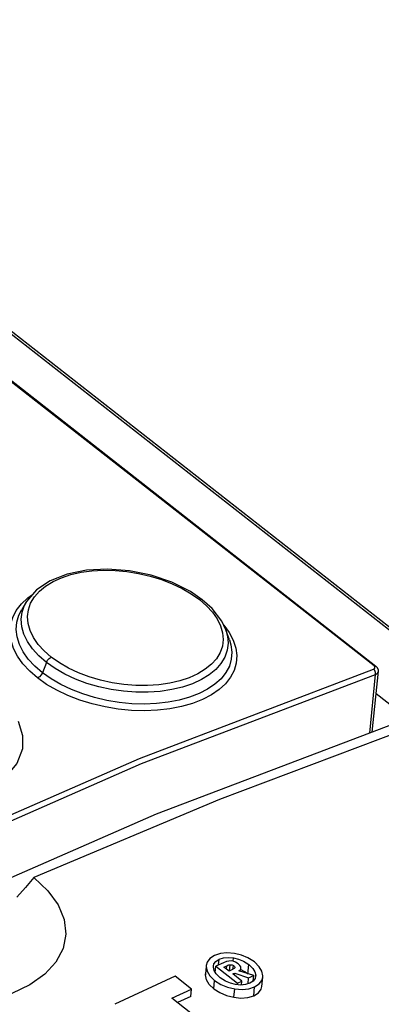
# Model space of a CAD drawing. Extents: x 0 to 594, y 0 to 420.
# Tile 24 of 27: x 529.89 to 533.51, y 129.93 to 139.76. Entities that reach past the tile are written whole.
import ezdxf

# ---------------------------------------------------------------- set-up
doc = ezdxf.new("R2010")
doc.units = 0
doc.header["$LTSCALE"] = 32.67
doc.layers.get('0').update_dxf_attribs({"linetype": 'CONTINUOUS'})

msp = doc.modelspace()

# ---------------------------------------------------------------- linework, layer by layer
at = {"color": 9, "linetype": 'CONTINUOUS'}
for p, q in [((533.4354, 133.3101), (516.9285, 146.2064)), ((534.3249, 133.091), (517.5975, 146.1594)), ((529.9114, 133.9299), (529.9756, 133.9901)), ((529.9756, 133.9901), (530.0228, 134.023)), ((529.9813, 133.8715), (530.0041, 133.9364)), ((530.0041, 133.9364), (530.0411, 133.9985)), ((531.69, 133.9728), (531.7612, 133.9111)), ((529.8608, 133.8638), (529.9114, 133.9299)), ((529.9726, 133.8036), (529.9813, 133.8715)), ((531.9019, 133.7102), (531.9218, 133.6416)), ((531.9336, 133.7167), (531.9877, 133.6421)), ((531.9877, 133.6421), (532.0279, 133.5658)), ((530.1612, 133.3451), (530.1214, 133.2422)), ((533.4314, 133.2793), (533.4428, 133.2872)), ((533.4433, 133.2652), (533.4314, 133.2793)), ((533.4444, 133.2985), (533.4354, 133.3101)), ((533.4428, 133.2872), (533.4444, 133.2985)), ((533.3926, 132.6402), (533.4509, 133.2262)), ((531.8826, 130.3256), (531.8883, 130.3825)), ((531.9609, 130.285), (531.9642, 130.3181)), ((531.9896, 130.2643), (531.9959, 130.3281)), ((532.0256, 130.2795), (532.0295, 130.3189)), ((532.0289, 130.3633), (532.0321, 130.3962)), ((532.1733, 130.2355), (532.1826, 130.3288)), ((531.7496, 130.2262), (531.7507, 130.2376)), ((532.252, 130.2175), (532.2526, 130.2241)), ((531.8341, 130.0891), (531.8422, 130.1707)), ((532.2326, 130.0186), (532.2414, 130.1067)), ((532.0343, 130.0033), (532.0426, 130.0867))]:
    msp.add_line(p, q, dxfattribs=at)
at = {"color": 7, "linetype": 'CONTINUOUS'}
for p, q in [((516.9466, 146.205), (533.4536, 133.3088)), ((534.3688, 133.0872), (517.6414, 146.1556)), ((531.718, 133.9711), (531.6007, 134.0513)), ((529.9636, 133.9536), (529.9149, 133.8734)), ((531.8167, 133.8823), (531.718, 133.971)), ((531.913, 133.7565), (531.8167, 133.8823)), ((531.9531, 133.6718), (531.913, 133.7565)), ((531.9903, 133.5694), (531.9532, 133.6717)), ((533.418, 132.6498), (533.4783, 133.2563)), ((533.4699, 133.2909), (533.4536, 133.3088)), ((533.4784, 133.2663), (533.4699, 133.2909)), ((533.4783, 133.2562), (533.4784, 133.2663)), ((533.4563, 133.0348), (533.6705, 132.8674)), ((531.9003, 130.4395), (531.8407, 130.4197)), ((531.7573, 130.3097), (531.7501, 130.2376)), ((531.7586, 130.3213), (531.7579, 130.3096)), ((531.7579, 130.3096), (531.7666, 130.2637)), ((531.83, 130.3026), (531.8304, 130.3139)), ((531.8375, 130.2702), (531.83, 130.3026)), ((531.8304, 130.3139), (531.8359, 130.3355)), ((531.8493, 130.2512), (531.8555, 130.313)), ((531.9319, 130.3485), (531.8555, 130.313)), ((531.8555, 130.313), (532.0714, 130.1443)), ((531.9598, 130.3592), (531.9319, 130.3485)), ((531.9356, 130.3048), (531.9642, 130.3181)), ((531.987, 130.2646), (531.9356, 130.3048)), ((531.9845, 130.3645), (531.9598, 130.3592)), ((532.0063, 130.3655), (531.9845, 130.3645)), ((532.0278, 130.3622), (532.0063, 130.3655)), ((532.0514, 130.3529), (532.0278, 130.3622)), ((532.0436, 130.2996), (532.0427, 130.2969)), ((532.0779, 130.3357), (532.0514, 130.3529)), ((531.4481, 130.2135), (530.8451, 129.933)), ((531.612, 130.0855), (531.4481, 130.2135)), ((531.75, 130.2376), (531.7496, 130.2262)), ((531.7666, 130.2637), (531.7932, 130.2185)), ((531.7932, 130.2185), (531.8422, 130.1707)), ((531.8591, 130.2357), (531.8375, 130.2702)), ((531.84, 130.2662), (531.8452, 130.2735)), ((531.8452, 130.2735), (531.8505, 130.2767)), ((531.8991, 130.1972), (531.8591, 130.2357)), ((532.0203, 130.2801), (531.987, 130.2646)), ((532.0314, 130.2858), (532.0203, 130.2801)), ((532.0232, 130.2363), (532.0427, 130.2453)), ((532.115, 130.1646), (532.0232, 130.2363)), ((532.0404, 130.2228), (532.0427, 130.2453)), ((532.0427, 130.2453), (532.1819, 130.1957)), ((532.2327, 130.2194), (532.0852, 130.2675)), ((532.1427, 130.2571), (532.1078, 130.2764)), ((532.1647, 130.2416), (532.1427, 130.2571)), ((532.1819, 130.1957), (532.2327, 130.2194)), ((532.2273, 130.1647), (532.2327, 130.2194)), ((532.2526, 130.2241), (532.2521, 130.2125)), ((532.315, 130.1118), (532.3242, 130.2047)), ((532.324, 130.2047), (532.3247, 130.2181)), ((532.0507, 130.13), (532.0009, 130.1425)), ((532.1056, 130.125), (532.0507, 130.13)), ((532.0697, 130.1281), (532.0714, 130.1443)), ((532.0714, 130.1443), (532.115, 130.1646)), ((532.1518, 130.1296), (532.1056, 130.125)), ((532.1111, 130.1256), (532.115, 130.1646)), ((532.119, 130.1263), (532.1114, 130.1291)), ((532.1943, 130.1435), (532.1518, 130.1296)), ((532.1761, 130.1375), (532.1819, 130.1957)), ((532.2275, 130.1648), (532.1943, 130.1435)), ((531.4153, 129.994), (531.612, 130.0855)), ((531.6045, 130.0098), (531.4709, 129.9506)), ((531.6045, 130.0098), (531.612, 130.0855)), ((532.0426, 130.0867), (532.119, 130.0806)), ((532.1591, 129.4129), (531.4153, 129.994))]:
    msp.add_line(p, q, dxfattribs=at)
for points in [[(531.6007, 134.0513), (531.4133, 134.1452), (531.2069, 134.2154), (530.9906, 134.2599), (530.7731, 134.2771), (530.5631, 134.2663), (530.3687, 134.2272), (530.1981, 134.1603), (530.0623, 134.0694), (529.9637, 133.9536)], [(528.8399, 130.7758), (531.2604, 131.8326), (533.6579, 132.7407)], [(533.7307, 132.6683), (531.8898, 131.9769), (530.0345, 131.1977)], [(530.0345, 131.1977), (530.1754, 131.0671), (530.2781, 130.9257), (530.3385, 130.779), (530.355, 130.6317), (530.3275, 130.4891), (530.2568, 130.3544), (530.1451, 130.2323), (529.9955, 130.1265), (529.8159, 130.0421), (529.6045, 129.979)], [(530.0345, 131.1977), (529.9521, 131.0985), (529.8663, 131.0026)], [(531.8407, 130.4197), (531.7949, 130.3906), (531.7678, 130.3552), (531.7586, 130.3213)], [(531.8883, 130.3825), (531.9313, 130.3966), (531.9774, 130.4012), (532.0321, 130.3962)], [(532.0395, 130.4405), (531.9645, 130.4464), (531.9003, 130.4395)], [(532.2393, 130.3555), (532.1757, 130.3963), (532.1104, 130.4235), (532.0395, 130.4405)], [(531.8359, 130.3355), (531.8549, 130.3612), (531.8883, 130.3825)], [(531.9642, 130.3181), (531.9746, 130.3224), (531.9852, 130.3258), (531.9959, 130.3281)], [(531.9959, 130.3281), (532.007, 130.3285), (532.0179, 130.3256), (532.0295, 130.3189)], [(532.0295, 130.3189), (532.0394, 130.3098), (532.0433, 130.3025), (532.0436, 130.2996)], [(532.0321, 130.3962), (532.0818, 130.3836), (532.1315, 130.3621), (532.1826, 130.3288)], [(532.1052, 130.2961), (532.1032, 130.3069), (532.0947, 130.3199), (532.0779, 130.3357)], [(532.1826, 130.3288), (532.2233, 130.2904), (532.2451, 130.256), (532.2526, 130.2241)], [(532.3247, 130.2181), (532.3153, 130.2636), (532.2881, 130.3085), (532.2393, 130.3555)], [(531.8341, 130.0891), (531.789, 130.1319), (531.7597, 130.1782), (531.7496, 130.2262)], [(532.0427, 130.2969), (532.0387, 130.2914), (532.0314, 130.2858)], [(532.0852, 130.2675), (532.0961, 130.2761), (532.1025, 130.2854), (532.1052, 130.2961)], [(532.2521, 130.2125), (532.2466, 130.1907), (532.2275, 130.1648)], [(532.2414, 130.1067), (532.2882, 130.1365), (532.3154, 130.1723), (532.324, 130.2047)], [(531.8422, 130.1707), (531.9058, 130.1305), (531.9715, 130.1035), (532.0426, 130.0867)], [(532.0009, 130.1425), (531.951, 130.1639), (531.8991, 130.1972)], [(532.119, 130.0806), (532.1829, 130.0874), (532.2414, 130.1067)], [(532.2326, 130.0186), (532.2798, 130.047), (532.3074, 130.0829), (532.3151, 130.1118)], [(531.8341, 130.0891), (531.8927, 130.0512), (531.9607, 130.0219), (532.0343, 130.0033)], [(532.0343, 130.0033), (532.1048, 129.9959), (532.1725, 130.0008), (532.2326, 130.0186)]]:
    msp.add_lwpolyline(points, dxfattribs=at)
at = {"color": 9, "linetype": 'CONTINUOUS'}
for points in [[(530.0411, 133.9985), (530.0916, 134.0562), (530.1539, 134.1075), (530.2274, 134.1524), (530.3124, 134.1909), (530.4064, 134.2219), (530.5078, 134.2449), (530.6162, 134.2596), (530.7302, 134.2659), (530.8477, 134.2636), (530.9653, 134.2529), (531.0826, 134.2339), (531.1985, 134.2069), (531.3106, 134.1725), (531.4174, 134.131), (531.5178, 134.0831), (531.6092, 134.03), (531.69, 133.9728)], [(529.9197, 133.8478), (529.944, 133.917), (529.9636, 133.9536)], [(531.718, 133.9711), (531.706, 133.9754), (531.69, 133.9728)], [(530.0731, 133.1902), (529.9944, 133.2582), (529.9272, 133.331), (529.8729, 133.4072), (529.8329, 133.4854), (529.8078, 133.5643), (529.7981, 133.6425), (529.8037, 133.719), (529.8246, 133.793), (529.8608, 133.8638)], [(530.1214, 133.2422), (530.0448, 133.3086), (529.9806, 133.3786), (529.9294, 133.4513), (529.892, 133.5254), (529.8688, 133.6), (529.8601, 133.6739), (529.8659, 133.7462), (529.886, 133.816), (529.9149, 133.8734)], [(530.1612, 133.3451), (530.0849, 133.4115), (530.0221, 133.4809), (529.9727, 133.553), (529.9371, 133.627), (529.9162, 133.7018), (529.9104, 133.7758), (529.9197, 133.8478)], [(531.7612, 133.9111), (531.8207, 133.8463), (531.868, 133.7787), (531.9019, 133.7102)], [(530.2096, 133.3972), (530.1383, 133.4592), (530.0787, 133.5248), (530.0315, 133.5934), (529.9978, 133.6633), (529.9782, 133.7335), (529.9726, 133.8036)], [(531.9532, 133.6717), (531.9706, 133.6085), (531.9767, 133.5363), (531.9679, 133.466), (531.9441, 133.3985), (531.9057, 133.3346), (531.8534, 133.2751), (531.788, 133.2212), (531.7101, 133.1736), (531.6208, 133.1326), (531.5215, 133.099), (531.4139, 133.0735), (531.2995, 133.0565), (531.1798, 133.0481), (531.0563, 133.0484), (530.9314, 133.0575), (530.8072, 133.0754), (530.6852, 133.1016), (530.5665, 133.136), (530.4529, 133.1783), (530.3465, 133.2276), (530.2489, 133.2834), (530.1612, 133.3451)], [(531.9218, 133.6416), (531.9277, 133.5731), (531.9193, 133.5069), (531.8968, 133.4434), (531.8599, 133.3826), (531.8098, 133.3263), (531.7484, 133.2763), (531.6748, 133.2317), (531.5891, 133.1929), (531.4947, 133.1616), (531.3936, 133.1381), (531.2857, 133.1225), (531.1713, 133.1148), (531.0539, 133.1156), (530.9365, 133.1246), (530.819, 133.1418), (530.7027, 133.1671), (530.5903, 133.2001), (530.4831, 133.2403), (530.3825, 133.2873), (530.2908, 133.3399), (530.2096, 133.3972)], [(532.0279, 133.5658), (532.0532, 133.4889), (532.0633, 133.4126), (532.058, 133.3379), (532.0375, 133.266), (532.0018, 133.1974), (531.9514, 133.133), (531.887, 133.0737), (531.8095, 133.0206), (531.7203, 132.9745), (531.6209, 132.9359), (531.5119, 132.9049), (531.3943, 132.882), (531.2701, 132.868), (531.1417, 132.8628), (531.0109, 132.8665), (530.8794, 132.8791), (530.7484, 132.9005), (530.6194, 132.9304), (530.4945, 132.9687), (530.3757, 133.0146), (530.2648, 133.0674), (530.1634, 133.1263), (530.0731, 133.1902)], [(531.9903, 133.5694), (532.0051, 133.5194), (532.0144, 133.4472), (532.0092, 133.3766), (531.9893, 133.3085), (531.955, 133.2436), (531.9069, 133.1829), (531.8458, 133.1273), (531.7723, 133.0775), (531.6874, 133.0341), (531.5925, 132.9977), (531.4888, 132.9686), (531.3774, 132.9474), (531.2602, 132.9345), (531.1387, 132.9298), (531.0146, 132.9334), (530.8894, 132.9455), (530.7649, 132.966), (530.6429, 132.9944), (530.5249, 133.0304), (530.4124, 133.0738), (530.3068, 133.1238), (530.2093, 133.1802), (530.1214, 133.2422)], [(530.1612, 133.3451), (530.1729, 133.3665), (530.19, 133.385), (530.2096, 133.3972)], [(523.9735, 128.8796), (526.3548, 130.184), (528.7298, 131.3544), (531.0911, 132.3873), (533.4314, 133.2793)], [(533.4354, 133.3101), (533.4488, 133.3112), (533.4535, 133.3088)], [(533.4509, 133.2262), (533.4505, 133.2459), (533.4433, 133.2652)], [(533.4509, 133.2262), (533.47, 133.2387), (533.4783, 133.2562)], [(523.9997, 128.8296), (526.3792, 130.1331), (528.7526, 131.3027), (531.1123, 132.3348), (533.4509, 133.2262)], [(530.1214, 133.2422), (530.1097, 133.2209), (530.0927, 133.2024), (530.0731, 133.1902)], [(529.878, 132.7572), (529.9241, 132.6167), (529.9233, 132.4826), (529.8674, 132.3363), (529.7597, 132.2092), (529.6085, 132.105), (529.4213, 132.0258), (529.1815, 131.9713), (528.9131, 131.9526), (528.6509, 131.973), (528.3825, 132.0329), (528.1437, 132.1269), (527.9308, 132.259)]]:
    msp.add_lwpolyline(points, dxfattribs=at)

doc.saveas('drawing.dxf')
